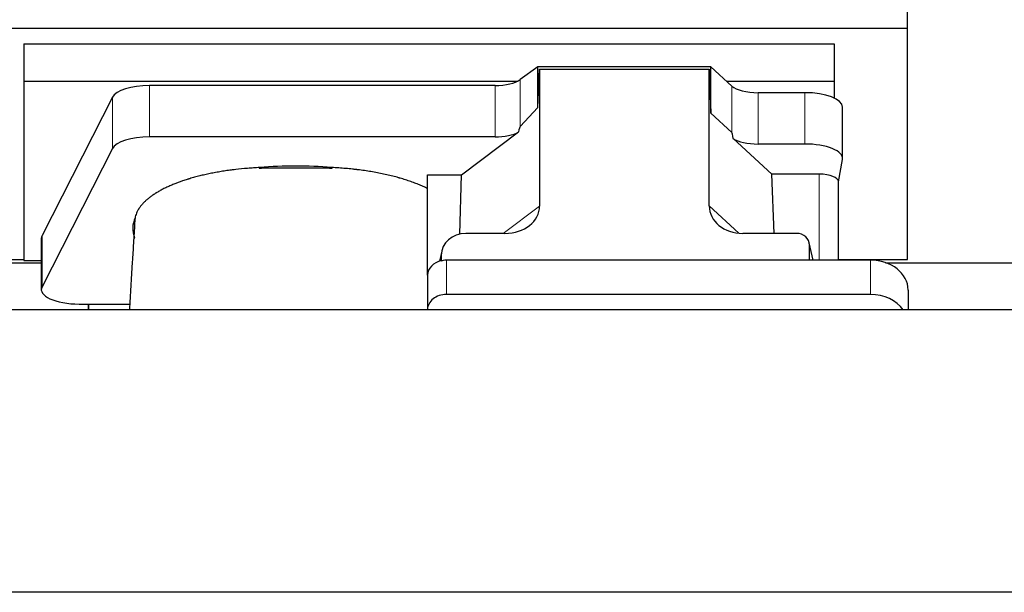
# Model space of a CAD drawing. Header units: inches. Extents: x 0 to 23760, y -13 to 16800.
# Tile 43 of 256: x 3538 to 4060, y 7344 to 7648. Entities that reach past the tile are written whole.
import ezdxf

# ---------------------------------------------------------------- set-up
doc = ezdxf.new("R2010")
doc.units = ezdxf.units.IN
doc.layers.add('1', color=7, linetype='Continuous', true_color=0xffffff)

msp = doc.modelspace()

# ---------------------------------------------------------------- linework, layer by layer
at = {"layer": '1', "color": 2, "linetype": 'Continuous', "lineweight": 25}
for p, q in [((4008.946, 7643.122), (4008.946, 7679.949)), ((3520.946, 7643.122), (4008.946, 7643.122)), ((4008.946, 7520.297), (4008.946, 7643.122)), ((3539.946, 7634.81), (3539.946, 7615.007)), ((3539.946, 7634.81), (3969.946, 7634.81)), ((3969.946, 7634.81), (3969.946, 7615.007)), ((3812.676, 7622.636), (3803.359, 7615.757)), ((3904.613, 7622.636), (3812.676, 7622.636)), ((3812.676, 7601.012), (3812.676, 7622.636)), ((3812.676, 7601.012), (3813.657, 7621.333)), ((3813.657, 7621.333), (3813.657, 7548.645)), ((3813.657, 7621.333), (3903.692, 7621.333)), ((3903.692, 7621.333), (3904.613, 7597.874)), ((3903.692, 7548.739), (3903.692, 7621.333)), ((3904.613, 7597.874), (3904.613, 7622.636)), ((3915.723, 7612.372), (3904.613, 7622.636)), ((3539.946, 7615.007), (3539.946, 7519.739)), ((3539.946, 7615.007), (3802.139, 7615.007)), ((3912.864, 7615.007), (3969.946, 7615.007)), ((3969.946, 7615.007), (3969.946, 7605.996)), ((3790.041, 7612.658), (3606.651, 7612.658)), ((3954.415, 7608.828), (3929.581, 7608.828)), ((3587.02, 7606.467), (3549.631, 7532.981)), ((3803.359, 7590.866), (3812.676, 7601.012)), ((3904.613, 7597.874), (3915.723, 7587.708)), ((3974.415, 7573.92), (3974.415, 7601.174)), ((3772.27, 7565.241), (3802.523, 7587.96)), ((3790.041, 7585.404), (3606.651, 7585.404)), ((3916.452, 7584.538), (3937.001, 7565.559)), ((3954.415, 7581.574), (3929.581, 7581.574)), ((3587.02, 7579.213), (3549.631, 7505.726)), ((3972.3, 7561.522), (3974.371, 7573.411)), ((3754.233, 7511.977), (3754.233, 7565.241)), ((3754.233, 7565.241), (3772.27, 7565.241)), ((3771.349, 7533.773), (3772.27, 7565.241)), ((3962.092, 7565.559), (3937.001, 7565.559)), ((3938.235, 7534.109), (3937.001, 7565.559)), ((3972.3, 7519.911), (3972.3, 7561.652)), ((3549.262, 7531.518), (3549.262, 7504.264)), ((3795.32, 7534.109), (3774.469, 7534.109)), ((3949.949, 7534.109), (3921.488, 7534.109)), ((3761.728, 7524.68), (3760.642, 7519.384)), ((3958.888, 7519.913), (3956.783, 7529.155)), ((3956.922, 7519.913), (3956.922, 7527.924)), ((3520.946, 7520.297), (3539.946, 7520.297)), ((3539.946, 7519.739), (3549.265, 7519.739)), ((3761.518, 7522.613), (3761.518, 7519.317)), ((3989.233, 7519.913), (3764.233, 7519.913)), ((3972.3, 7520.297), (4008.946, 7520.297)), ((3437.326, 7518.556), (3549.261, 7518.556)), ((3997.326, 7518.556), (4109.261, 7518.556)), ((3754.233, 7511.979), (3754.233, 7493.718)), ((4009.233, 7504.045), (4009.233, 7493.516)), ((3989.233, 7501.652), (3764.233, 7501.652)), ((6754.244, 7493.515), (2473.286, 7493.515)), ((3569.262, 7496.61), (3574.283, 7496.61)), ((3574.283, 7493.515), (3574.283, 7496.61)), ((3574.283, 7496.61), (3596.158, 7496.61)), ((3574.283, 7496.61), (3574.283, 7493.515)), ((3754.233, 7493.718), (3754.233, 7493.515)), ((6983.786, 7343.516), (2473.286, 7343.516))]:
    msp.add_line(p, q, dxfattribs=at)
at = {"layer": '1', "color": 110, "linetype": 'Continuous', "lineweight": 13}
for p, q in [((3803.359, 7590.866), (3803.359, 7615.757)), ((3606.651, 7585.404), (3606.651, 7612.658)), ((3790.041, 7585.404), (3790.041, 7612.658)), ((3915.723, 7587.708), (3915.723, 7612.372)), ((3929.581, 7581.574), (3929.581, 7608.828)), ((3954.415, 7581.574), (3954.415, 7608.828)), ((3587.02, 7579.213), (3587.02, 7606.467)), ((3962.092, 7565.559), (3962.092, 7519.913)), ((3794.302, 7534.109), (3813.657, 7548.645)), ((3903.692, 7548.739), (3919.43, 7534.204)), ((3549.631, 7505.726), (3549.631, 7532.981)), ((3958.747, 7519.913), (3956.922, 7527.924)), ((3761.518, 7522.613), (3760.87, 7519.45)), ((3764.233, 7519.913), (3764.233, 7501.652)), ((3989.233, 7519.913), (3989.233, 7501.652))]:
    msp.add_line(p, q, dxfattribs=at)
at = {"layer": '1', "color": 2, "linetype": 'Continuous', "lineweight": 25}
for centre, major_axis, ratio, start_param, end_param in [((3790.041, 7618.399), (-15, 0), 0.3826834, 1.5707963, 2.6633841), ((3606.651, 7605.005), (20, 0), 0.3826834, 1.5707963, 2.9492947), ((3929.581, 7614.568), (-15, 0), 0.3826834, 0.392691, 1.5707963), ((3954.415, 7601.174), (20, 0), 0.3826834, 0.0000123, 1.5707963), ((3790.041, 7591.144), (-15, 0), 0.3826834, 1.5707963, 2.5536377), ((3790.041, 7244.634), (-13.469, -346.314), 0.0190642, 3.1640389, 3.2737854), ((3929.581, 7176.1), (13.933, -411.641), 0.0134983, 3.0163009, 3.1283751), ((3606.651, 7577.75), (20, 0), 0.3826834, 1.5707963, 2.9492947), ((3929.581, 7587.314), (-15, 0), 0.3826834, 0.5047652, 1.5707963), ((3954.415, 7573.92), (20, 0), 0.3826834, 6.216629, 7.8539816), ((3684.283, 7536.792), (86.5, 0), 0.3826834, 1.3483772, 1.7943795), ((3962.092, 7561.652), (10.208, 0), 0.3826834, 0.0000123, 1.5707963), ((3794.562, 7549.246), (19.053, -1.602), 0.7899984, 4.8184069, 6.3495024), ((3922.104, 7549.246), (-18.368, -1.548), 0.8197595, 6.2141926, 7.7515118), ((3684.283, 7536.792), (86.5, 0), 0.3826834, 2.9725041, 3.2916257), ((3569.262, 7531.518), (20, 0), 0.3826834, 2.9492947, 3.1416097), ((3774.558, 7522.534), (13.036, -0.373), 0.8874794, 1.60301, 3.1669686), ((3949.895, 7527.876), (-7.024, -0.222), 0.8867966, 3.1136042, 4.6768038), ((3764.233, 7511.979), (10, 0), 0.7933958, 1.8474697, 3.1415927), ((3764.233, 7499.119), (0, -20.985), 0.4765235, 3.3133452, 3.4165375), ((3764.233, 7511.979), (10, 0), 0.7933958, 1.5707963, 1.7425489), ((3989.233, 7504.045), (20, 0), 0.7933958, 0, 1.5707963), ((3569.262, 7504.264), (20, 0), 0.3826834, 2.9492947, 4.712389), ((3764.233, 7493.718), (10, 0), 0.7933958, 1.5707963, 3.1415927), ((3989.233, 7485.784), (20, 0), 0.7933958, 0.5089626, 1.5707963)]:
    msp.add_ellipse(centre, major_axis=major_axis, ratio=ratio, start_param=start_param, end_param=end_param, dxfattribs=at)
for points, knots in [([(3665.103, 7569.07), (3664.031, 7569.019), (3662.962, 7568.959), (3660.832, 7568.821), (3659.771, 7568.744), (3656.599, 7568.485), (3654.501, 7568.277), (3651.898, 7567.972), (3651.378, 7567.909), (3650.6, 7567.811), (3650.211, 7567.761), (3649.694, 7567.693), (3649.435, 7567.658), (3648.274, 7567.501), (3647.254, 7567.354), (3645.236, 7567.043), (3644.238, 7566.879), (3642.265, 7566.537), (3641.29, 7566.358), (3639.362, 7565.984), (3638.409, 7565.789), (3636.526, 7565.384), (3634.666, 7564.963), (3631.942, 7564.285), (3630.171, 7563.802), (3628.86, 7563.428), (3628.426, 7563.302), (3627.887, 7563.141), (3627.779, 7563.109), (3627.564, 7563.044), (3627.457, 7563.011), (3627.136, 7562.913), (3626.923, 7562.848), (3625.864, 7562.518), (3625.035, 7562.247), (3622.6, 7561.418), (3621.047, 7560.841), (3618.822, 7559.94), (3617.372, 7559.328), (3615.3, 7558.374), (3613.986, 7557.715), (3612.708, 7557.044), (3612.086, 7556.702), (3611.18, 7556.181), (3610.883, 7556.005), (3610.516, 7555.784), (3610.444, 7555.74), (3610.298, 7555.651), (3610.082, 7555.518), (3609.868, 7555.384), (3609.163, 7554.937), (3608.08, 7554.215), (3606.585, 7553.11), (3605.217, 7551.986), (3604.39, 7551.222), (3603.605, 7550.452), (3603.233, 7550.064), (3602.184, 7548.888), (3601.572, 7548.091), (3600.982, 7547.178), (3600.918, 7547.076), (3600.793, 7546.873), (3600.731, 7546.77), (3600.552, 7546.464), (3600.438, 7546.26), (3600.115, 7545.646), (3599.924, 7545.237), (3599.586, 7544.417), (3599.44, 7544.006), (3599.194, 7543.185), (3599.093, 7542.774), (3599.016, 7542.362)], [0, 0, 0, 0, 0.03125, 0.03125, 0.0625, 0.0625, 0.125, 0.125, 0.140625, 0.140625, 0.1484375, 0.1523438, 0.15625, 0.15625, 0.1875, 0.1875, 0.21875, 0.21875, 0.25, 0.25, 0.28125, 0.28125, 0.3125, 0.34375, 0.375, 0.375, 0.390625, 0.390625, 0.3945313, 0.3945313, 0.3984375, 0.3984375, 0.40625, 0.40625, 0.4375, 0.4375, 0.5, 0.5, 0.53125, 0.5625, 0.59375, 0.59375, 0.625, 0.625, 0.640625, 0.640625, 0.6445313, 0.6445313, 0.6484375, 0.65625, 0.65625, 0.6875, 0.71875, 0.75, 0.78125, 0.78125, 0.8125, 0.8125, 0.875, 0.875, 0.8828125, 0.8828125, 0.890625, 0.890625, 0.90625, 0.90625, 0.9375, 0.9375, 0.96875, 0.96875, 1, 1, 1, 1]), ([(3703.553, 7568.6), (3702.757, 7568.639), (3701.96, 7568.672), (3700.363, 7568.729), (3699.563, 7568.752), (3698.36, 7568.778), (3697.958, 7568.786), (3697.155, 7568.798), (3696.752, 7568.803), (3695.947, 7568.811), (3695.544, 7568.814), (3694.738, 7568.818), (3694.335, 7568.819), (3693.73, 7568.821), (3693.528, 7568.821), (3693.124, 7568.822), (3692.922, 7568.822), (3692.317, 7568.822), (3691.913, 7568.822), (3690.701, 7568.821), (3689.894, 7568.821), (3687.471, 7568.821), (3685.856, 7568.821), (3682.625, 7568.822), (3681.01, 7568.822), (3677.779, 7568.822), (3676.164, 7568.823), (3674.498, 7568.823), (3674.448, 7568.823), (3674.347, 7568.823), (3674.296, 7568.823), (3674.145, 7568.823), (3674.044, 7568.822), (3673.741, 7568.822), (3673.539, 7568.821), (3672.933, 7568.817), (3672.53, 7568.814), (3671.924, 7568.807), (3671.722, 7568.804), (3671.318, 7568.798), (3670.713, 7568.788), (3670.11, 7568.775), (3668.101, 7568.727), (3666.505, 7568.669), (3664.919, 7568.592)], [0, 0, 0, 0, 0.0625, 0.0625, 0.125, 0.125, 0.15625, 0.15625, 0.1875, 0.1875, 0.21875, 0.21875, 0.25, 0.25, 0.265625, 0.265625, 0.28125, 0.28125, 0.3125, 0.3125, 0.375, 0.375, 0.5, 0.5, 0.625, 0.625, 0.75, 0.75, 0.7539063, 0.7539063, 0.7578125, 0.7578125, 0.765625, 0.765625, 0.78125, 0.78125, 0.8125, 0.8125, 0.828125, 0.828125, 0.84375, 0.875, 0.875, 1, 1, 1, 1]), ([(3754.233, 7557.907), (3753.47, 7558.289), (3752.684, 7558.663), (3751.067, 7559.395), (3749.406, 7560.11), (3747.656, 7560.792), (3745.862, 7561.458), (3744.943, 7561.783), (3743.06, 7562.417), (3742.096, 7562.725), (3740.615, 7563.175), (3740.115, 7563.323), (3739.484, 7563.506), (3739.357, 7563.542), (3739.103, 7563.614), (3738.975, 7563.65), (3738.593, 7563.758), (3738.336, 7563.829), (3737.051, 7564.18), (3736.009, 7564.45), (3733.895, 7564.969), (3731.753, 7565.467), (3729.555, 7565.922), (3727.33, 7566.357), (3726.203, 7566.563), (3723.921, 7566.955), (3722.765, 7567.14), (3720.426, 7567.488), (3719.242, 7567.652), (3717.744, 7567.842), (3717.293, 7567.899), (3716.84, 7567.953), (3716.538, 7567.989), (3716.387, 7568.007), (3715.629, 7568.096), (3715.023, 7568.163), (3713.199, 7568.358), (3711.98, 7568.476), (3709.532, 7568.688), (3708.304, 7568.782), (3705.84, 7568.948), (3704.604, 7569.019), (3703.364, 7569.078)], [0, 0, 0, 0, 0.0625, 0.0625, 0.125, 0.1875, 0.1875, 0.25, 0.25, 0.3125, 0.3125, 0.34375, 0.34375, 0.3515625, 0.3515625, 0.359375, 0.359375, 0.375, 0.375, 0.4375, 0.4375, 0.5, 0.5625, 0.5625, 0.625, 0.625, 0.6875, 0.6875, 0.75, 0.75, 0.765625, 0.7734375, 0.7734375, 0.78125, 0.78125, 0.8125, 0.8125, 0.875, 0.875, 0.9375, 0.9375, 1, 1, 1, 1]), ([(3598.973, 7541.802), (3598.934, 7541.587), (3598.902, 7541.372), (3598.851, 7540.941), (3598.813, 7540.51), (3598.798, 7540.079), (3598.791, 7539.736), (3598.79, 7539.609), (3598.789, 7539.482)], [0, 0, 0, 0, 0.2785515, 0.2785515, 0.5571031, 0.8356546, 0.8356546, 1, 1, 1, 1]), ([(3598.774, 7539.49), (3598.578, 7536.01), (3598.184, 7529.217), (3597.267, 7514.287), (3596.514, 7502.317), (3595.98, 7493.781), (3595.963, 7493.514)], [0, 0, 0, 0, 0.2366017, 0.4568425, 0.9829538, 1, 1, 1, 1])]:
    msp.add_open_spline(points, degree=3, knots=knots, dxfattribs=at)
for points in [[(3664.919, 7568.592), (3664.981, 7568.751), (3665.043, 7568.91), (3665.103, 7569.07)], [(3703.364, 7569.078), (3703.426, 7568.919), (3703.489, 7568.759), (3703.553, 7568.6)], [(3599.016, 7542.362), (3599.002, 7542.176), (3598.987, 7541.989), (3598.973, 7541.802)], [(3598.724, 7531.458), (3598.734, 7531.587), (3598.744, 7531.715), (3598.754, 7531.844)]]:
    msp.add_open_spline(points, degree=3, dxfattribs=at)
msp.add_rational_spline([(3761.518, 7519.317), (3761.509, 7519.464), (3761.501, 7519.611)], [0.500000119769, 0.499999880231, 0.500000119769], degree=2, dxfattribs=at)

doc.saveas('drawing.dxf')
